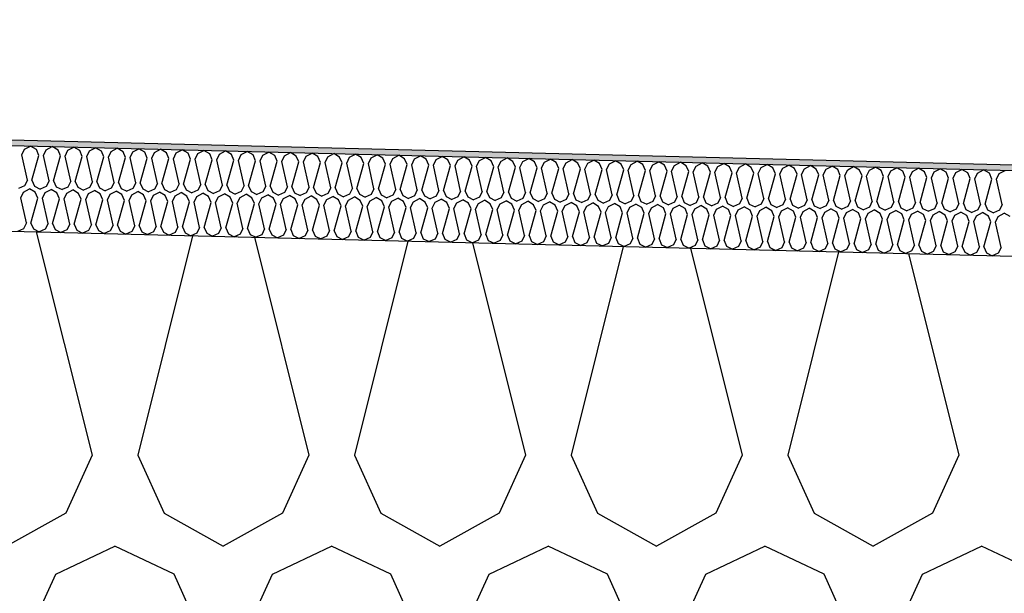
# Model space of a CAD drawing. Header units: millimetres. Extents: x -74465 to -41950, y 1470 to 14690.
# Tile 91 of 132: x -59219 to -58874, y 10484 to 10685. Entities that reach past the tile are written whole.
import ezdxf

# ---------------------------------------------------------------- set-up
doc = ezdxf.new("R2010")
doc.units = ezdxf.units.MM
doc.header["$LTSCALE"] = 0.5
doc.header["$MEASUREMENT"] = 0
doc.linetypes.add('PLINE', pattern=[0])
for name, color, linetype in [('26-- Yttertak (Skravur)(Nye konstruksjoner)', 7, 'Continuous'), ('26-- Yttertak(Nye konstruksjoner)', 7, 'Continuous'), ('262- Taktekking (Skravur)(Nye konstruksjoner)', 7, 'Continuous'), ('262- Taktekking(Nye konstruksjoner)', 7, 'Continuous')]:
    doc.layers.add(name, color=color, linetype=linetype)

# ---------------------------------------------------------------- blocks, each defined once
blk = doc.blocks.new('*X3')
at = {"layer": '26-- Yttertak (Skravur)(Nye konstruksjoner)', "linetype": 'PLINE'}
for p, q in [((-59213.14, 10610.16), (-59193.57, 10531.88)), ((-59158.4, 10608.79), (-59177.63, 10531.88)), ((-59136.78, 10608.25), (-59117.69, 10531.88)), ((-59083, 10606.9), (-59101.75, 10531.88)), ((-59060.43, 10606.34), (-59041.81, 10531.88)), ((-59007.59, 10605.02), (-59025.87, 10531.88)), ((-58984.07, 10604.43), (-58965.94, 10531.88)), ((-58932.18, 10603.13), (-58949.99, 10531.88)), ((-58907.72, 10602.52), (-58890.06, 10531.88)), ((-59193.57, 10531.88), (-59202.82, 10511.56)), ((-59177.63, 10531.88), (-59168.38, 10511.56)), ((-59117.69, 10531.88), (-59126.94, 10511.56)), ((-59101.75, 10531.88), (-59092.5, 10511.56)), ((-59041.81, 10531.88), (-59051.06, 10511.56)), ((-59025.87, 10531.88), (-59016.63, 10511.56)), ((-58965.94, 10531.88), (-58975.18, 10511.56)), ((-58949.99, 10531.88), (-58940.75, 10511.56)), ((-58890.06, 10531.88), (-58899.3, 10511.56)), ((-59202.82, 10511.56), (-59223.54, 10500)), ((-59168.38, 10511.56), (-59147.66, 10500)), ((-59126.94, 10511.56), (-59147.66, 10500)), ((-59092.5, 10511.56), (-59071.78, 10500)), ((-59051.06, 10511.56), (-59071.78, 10500)), ((-59016.63, 10511.56), (-58995.9, 10500)), ((-58975.18, 10511.56), (-58995.9, 10500)), ((-58940.75, 10511.56), (-58920.03, 10500)), ((-58899.3, 10511.56), (-58920.03, 10500)), ((-59206.32, 10490.19), (-59185.6, 10500)), ((-59164.88, 10490.19), (-59185.6, 10500)), ((-59130.44, 10490.19), (-59109.72, 10500)), ((-59089, 10490.19), (-59109.72, 10500)), ((-59054.57, 10490.19), (-59033.84, 10500)), ((-59013.12, 10490.19), (-59033.84, 10500)), ((-58978.69, 10490.19), (-58957.96, 10500)), ((-58937.24, 10490.19), (-58957.96, 10500)), ((-58902.81, 10490.19), (-58882.09, 10500)), ((-58861.36, 10490.19), (-58882.09, 10500)), ((-59215.57, 10469.87), (-59206.32, 10490.19)), ((-59155.63, 10469.87), (-59164.88, 10490.19)), ((-59139.69, 10469.87), (-59130.44, 10490.19)), ((-59079.75, 10469.87), (-59089, 10490.19)), ((-59063.81, 10469.87), (-59054.57, 10490.19)), ((-59003.88, 10469.87), (-59013.12, 10490.19)), ((-58987.93, 10469.87), (-58978.69, 10490.19)), ((-58928, 10469.87), (-58937.24, 10490.19)), ((-58912.05, 10469.87), (-58902.81, 10490.19))]:
    blk.add_line(p, q, dxfattribs=at)
blk = doc.blocks.new('*X6')
at = {"layer": '262- Taktekking (Skravur)(Nye konstruksjoner)', "linetype": 'PLINE'}
for p, q in [((-59218.22, 10637.1), (-59217.25, 10639.11)), ((-59217.25, 10639.11), (-59215.15, 10640.22)), ((-59213.11, 10639.01), (-59215.15, 10640.22)), ((-59212.23, 10636.96), (-59213.11, 10639.01)), ((-59210.64, 10636.92), (-59209.66, 10638.92)), ((-59209.66, 10638.92), (-59207.56, 10640.03)), ((-59205.52, 10638.82), (-59207.56, 10640.03)), ((-59204.65, 10636.77), (-59205.52, 10638.82)), ((-59203.05, 10636.73), (-59202.08, 10638.73)), ((-59202.08, 10638.73), (-59199.98, 10639.84)), ((-59197.93, 10638.63), (-59199.98, 10639.84)), ((-59197.06, 10636.58), (-59197.93, 10638.63)), ((-59195.47, 10636.54), (-59194.49, 10638.54)), ((-59194.49, 10638.54), (-59192.39, 10639.65)), ((-59190.35, 10638.44), (-59192.39, 10639.65)), ((-59189.48, 10636.39), (-59190.35, 10638.44)), ((-59187.88, 10636.35), (-59186.91, 10638.35)), ((-59186.91, 10638.35), (-59184.81, 10639.46)), ((-59182.76, 10638.25), (-59184.81, 10639.46)), ((-59181.89, 10636.2), (-59182.76, 10638.25)), ((-59180.3, 10636.16), (-59179.32, 10638.16)), ((-59179.32, 10638.16), (-59177.22, 10639.27)), ((-59175.18, 10638.06), (-59177.22, 10639.27)), ((-59174.3, 10636.01), (-59175.18, 10638.06)), ((-59172.71, 10635.97), (-59171.74, 10637.98)), ((-59171.74, 10637.98), (-59169.64, 10639.08)), ((-59167.59, 10637.87), (-59169.64, 10639.08)), ((-59166.72, 10635.82), (-59167.59, 10637.87)), ((-59165.13, 10635.78), (-59164.15, 10637.79)), ((-59164.15, 10637.79), (-59162.05, 10638.89)), ((-59160.01, 10637.68), (-59162.05, 10638.89)), ((-59159.13, 10635.63), (-59160.01, 10637.68)), ((-59157.54, 10635.59), (-59156.56, 10637.6)), ((-59156.56, 10637.6), (-59154.46, 10638.7)), ((-59152.42, 10637.49), (-59154.46, 10638.7)), ((-59151.55, 10635.44), (-59152.42, 10637.49)), ((-59148.98, 10637.41), (-59146.88, 10638.51)), ((-59144.84, 10637.3), (-59146.88, 10638.51)), ((-59141.39, 10637.22), (-59139.29, 10638.32)), ((-59137.25, 10637.11), (-59139.29, 10638.32)), ((-59133.81, 10637.03), (-59131.71, 10638.13)), ((-59129.66, 10636.92), (-59131.71, 10638.13)), ((-59126.22, 10636.84), (-59124.12, 10637.94)), ((-59122.08, 10636.73), (-59124.12, 10637.94)), ((-59118.64, 10636.65), (-59116.54, 10637.75)), ((-59114.49, 10636.54), (-59116.54, 10637.75)), ((-59111.05, 10636.46), (-59108.95, 10637.56)), ((-59106.91, 10636.35), (-59108.95, 10637.56)), ((-59216.24, 10628.25), (-59218.22, 10637.1)), ((-59214.65, 10628.21), (-59212.23, 10636.96)), ((-59208.66, 10628.06), (-59210.64, 10636.92)), ((-59207.07, 10628.02), (-59204.65, 10636.77)), ((-59201.07, 10627.87), (-59203.05, 10636.73)), ((-59199.48, 10627.83), (-59197.06, 10636.58)), ((-59193.49, 10627.68), (-59195.47, 10636.54)), ((-59191.89, 10627.64), (-59189.48, 10636.39)), ((-59185.9, 10627.5), (-59187.88, 10636.35)), ((-59184.31, 10627.46), (-59181.89, 10636.2)), ((-59178.32, 10627.31), (-59180.3, 10636.16)), ((-59176.72, 10627.27), (-59174.3, 10636.01)), ((-59170.73, 10627.12), (-59172.71, 10635.97)), ((-59169.14, 10627.08), (-59166.72, 10635.82)), ((-59163.15, 10626.93), (-59165.13, 10635.78)), ((-59161.55, 10626.89), (-59159.13, 10635.63)), ((-59155.56, 10626.74), (-59157.54, 10635.59)), ((-59153.97, 10626.7), (-59151.55, 10635.44)), ((-59149.95, 10635.4), (-59148.98, 10637.41)), ((-59147.97, 10626.55), (-59149.95, 10635.4)), ((-59146.38, 10626.51), (-59143.96, 10635.25)), ((-59143.96, 10635.25), (-59144.84, 10637.3)), ((-59142.37, 10635.21), (-59141.39, 10637.22)), ((-59140.39, 10626.36), (-59142.37, 10635.21)), ((-59138.8, 10626.32), (-59136.38, 10635.06)), ((-59136.38, 10635.06), (-59137.25, 10637.11)), ((-59134.78, 10635.02), (-59133.81, 10637.03)), ((-59132.8, 10626.17), (-59134.78, 10635.02)), ((-59131.21, 10626.13), (-59128.79, 10634.87)), ((-59128.79, 10634.87), (-59129.66, 10636.92)), ((-59127.2, 10634.83), (-59126.22, 10636.84)), ((-59125.22, 10625.98), (-59127.2, 10634.83)), ((-59123.62, 10625.94), (-59121.21, 10634.68)), ((-59121.21, 10634.68), (-59122.08, 10636.73)), ((-59119.61, 10634.64), (-59118.64, 10636.65)), ((-59117.63, 10625.79), (-59119.61, 10634.64)), ((-59116.04, 10625.75), (-59113.62, 10634.49)), ((-59113.62, 10634.49), (-59114.49, 10636.54)), ((-59112.03, 10634.45), (-59111.05, 10636.46)), ((-59110.05, 10625.6), (-59112.03, 10634.45)), ((-59108.45, 10625.56), (-59106.03, 10634.3)), ((-59106.03, 10634.3), (-59106.91, 10636.35)), ((-59104.44, 10634.26), (-59103.47, 10636.27)), ((-59102.46, 10625.41), (-59104.44, 10634.26)), ((-59103.47, 10636.27), (-59101.37, 10637.37)), ((-59099.32, 10636.17), (-59101.37, 10637.37)), ((-59100.87, 10625.37), (-59098.45, 10634.11)), ((-59098.45, 10634.11), (-59099.32, 10636.17)), ((-59096.86, 10634.07), (-59095.88, 10636.08)), ((-59094.88, 10625.22), (-59096.86, 10634.07)), ((-59095.88, 10636.08), (-59093.78, 10637.18)), ((-59091.74, 10635.98), (-59093.78, 10637.18)), ((-59090.86, 10633.92), (-59091.74, 10635.98)), ((-59089.27, 10633.88), (-59088.29, 10635.89)), ((-59088.29, 10635.89), (-59086.19, 10636.99)), ((-59084.15, 10635.79), (-59086.19, 10636.99)), ((-59083.28, 10633.73), (-59084.15, 10635.79)), ((-59081.68, 10633.69), (-59080.71, 10635.7)), ((-59080.71, 10635.7), (-59078.61, 10636.8)), ((-59076.57, 10635.6), (-59078.61, 10636.8)), ((-59075.69, 10633.54), (-59076.57, 10635.6)), ((-59074.1, 10633.5), (-59073.12, 10635.51)), ((-59073.12, 10635.51), (-59071.02, 10636.61)), ((-59068.98, 10635.41), (-59071.02, 10636.61)), ((-59068.11, 10633.35), (-59068.98, 10635.41)), ((-59066.51, 10633.31), (-59065.54, 10635.32)), ((-59065.54, 10635.32), (-59063.44, 10636.42)), ((-59061.4, 10635.22), (-59063.44, 10636.42)), ((-59060.52, 10633.16), (-59061.4, 10635.22)), ((-59058.93, 10633.12), (-59057.95, 10635.13)), ((-59057.95, 10635.13), (-59055.85, 10636.24)), ((-59053.81, 10635.03), (-59055.85, 10636.24)), ((-59052.94, 10632.97), (-59053.81, 10635.03)), ((-59051.34, 10632.93), (-59050.37, 10634.94)), ((-59050.37, 10634.94), (-59048.27, 10636.05)), ((-59046.22, 10634.84), (-59048.27, 10636.05)), ((-59045.35, 10632.78), (-59046.22, 10634.84)), ((-59043.76, 10632.74), (-59042.78, 10634.75)), ((-59042.78, 10634.75), (-59040.68, 10635.86)), ((-59038.64, 10634.65), (-59040.68, 10635.86)), ((-59037.76, 10632.59), (-59038.64, 10634.65)), ((-59036.17, 10632.55), (-59035.2, 10634.56)), ((-59035.2, 10634.56), (-59033.1, 10635.67)), ((-59031.05, 10634.46), (-59033.1, 10635.67)), ((-59030.18, 10632.4), (-59031.05, 10634.46)), ((-59028.59, 10632.36), (-59027.61, 10634.37)), ((-59027.61, 10634.37), (-59025.51, 10635.48)), ((-59023.47, 10634.27), (-59025.51, 10635.48)), ((-59022.59, 10632.21), (-59023.47, 10634.27)), ((-59021, 10632.17), (-59020.03, 10634.18)), ((-59020.03, 10634.18), (-59017.92, 10635.29)), ((-59015.88, 10634.08), (-59017.92, 10635.29)), ((-59015.01, 10632.02), (-59015.88, 10634.08)), ((-59012.44, 10633.99), (-59010.34, 10635.1)), ((-59008.3, 10633.89), (-59010.34, 10635.1)), ((-59004.85, 10633.8), (-59002.75, 10634.91)), ((-59000.71, 10633.7), (-59002.75, 10634.91)), ((-58997.27, 10633.61), (-58995.17, 10634.72)), ((-58993.13, 10633.51), (-58995.17, 10634.72)), ((-58989.68, 10633.42), (-58987.58, 10634.53)), ((-58985.54, 10633.32), (-58987.58, 10634.53)), ((-58982.1, 10633.23), (-58980, 10634.34)), ((-58977.95, 10633.13), (-58980, 10634.34)), ((-58974.51, 10633.05), (-58972.41, 10634.15)), ((-58970.37, 10632.94), (-58972.41, 10634.15)), ((-59093.28, 10625.18), (-59090.86, 10633.92)), ((-59087.29, 10625.03), (-59089.27, 10633.88)), ((-59085.7, 10624.99), (-59083.28, 10633.73)), ((-59079.71, 10624.84), (-59081.68, 10633.69)), ((-59078.11, 10624.8), (-59075.69, 10633.54)), ((-59072.12, 10624.65), (-59074.1, 10633.5)), ((-59070.53, 10624.61), (-59068.11, 10633.35)), ((-59064.53, 10624.46), (-59066.51, 10633.31)), ((-59062.94, 10624.42), (-59060.52, 10633.16)), ((-59056.95, 10624.27), (-59058.93, 10633.12)), ((-59055.35, 10624.23), (-59052.94, 10632.97)), ((-59049.36, 10624.08), (-59051.34, 10632.93)), ((-59047.77, 10624.04), (-59045.35, 10632.78)), ((-59041.78, 10623.89), (-59043.76, 10632.74)), ((-59040.18, 10623.85), (-59037.76, 10632.59)), ((-59034.19, 10623.7), (-59036.17, 10632.55)), ((-59032.6, 10623.66), (-59030.18, 10632.4)), ((-59026.61, 10623.51), (-59028.59, 10632.36)), ((-59025.01, 10623.47), (-59022.59, 10632.21)), ((-59019.02, 10623.32), (-59021, 10632.17)), ((-59017.43, 10623.28), (-59015.01, 10632.02)), ((-59013.41, 10631.98), (-59012.44, 10633.99)), ((-59011.44, 10623.13), (-59013.41, 10631.98)), ((-59009.84, 10623.09), (-59007.42, 10631.84)), ((-59007.42, 10631.84), (-59008.3, 10633.89)), ((-59005.83, 10631.8), (-59004.85, 10633.8)), ((-59003.85, 10622.94), (-59005.83, 10631.8)), ((-59002.26, 10622.9), (-58999.84, 10631.65)), ((-58999.84, 10631.65), (-59000.71, 10633.7)), ((-58998.24, 10631.61), (-58997.27, 10633.61)), ((-58996.26, 10622.75), (-58998.24, 10631.61)), ((-58994.67, 10622.71), (-58992.25, 10631.46)), ((-58992.25, 10631.46), (-58993.13, 10633.51)), ((-58990.66, 10631.42), (-58989.68, 10633.42)), ((-58988.68, 10622.56), (-58990.66, 10631.42)), ((-58987.09, 10622.53), (-58984.67, 10631.27)), ((-58984.67, 10631.27), (-58985.54, 10633.32)), ((-58983.07, 10631.23), (-58982.1, 10633.23)), ((-58981.09, 10622.38), (-58983.07, 10631.23)), ((-58979.5, 10622.34), (-58977.08, 10631.08)), ((-58977.08, 10631.08), (-58977.95, 10633.13)), ((-58975.49, 10631.04), (-58974.51, 10633.05)), ((-58973.51, 10622.19), (-58975.49, 10631.04)), ((-58971.91, 10622.15), (-58969.5, 10630.89)), ((-58969.5, 10630.89), (-58970.37, 10632.94)), ((-58967.9, 10630.85), (-58966.93, 10632.86)), ((-58965.92, 10622), (-58967.9, 10630.85)), ((-58966.93, 10632.86), (-58964.83, 10633.96)), ((-58962.78, 10632.75), (-58964.83, 10633.96)), ((-58964.33, 10621.96), (-58961.91, 10630.7)), ((-58961.91, 10630.7), (-58962.78, 10632.75)), ((-58960.32, 10630.66), (-58959.34, 10632.67)), ((-58958.34, 10621.81), (-58960.32, 10630.66)), ((-58959.34, 10632.67), (-58957.24, 10633.77)), ((-58955.2, 10632.56), (-58957.24, 10633.77)), ((-58954.32, 10630.51), (-58955.2, 10632.56)), ((-58952.73, 10630.47), (-58951.76, 10632.48)), ((-58951.76, 10632.48), (-58949.65, 10633.58)), ((-58947.61, 10632.37), (-58949.65, 10633.58)), ((-58946.74, 10630.32), (-58947.61, 10632.37)), ((-58945.14, 10630.28), (-58944.17, 10632.29)), ((-58944.17, 10632.29), (-58942.07, 10633.39)), ((-58940.03, 10632.18), (-58942.07, 10633.39)), ((-58939.15, 10630.13), (-58940.03, 10632.18)), ((-58937.56, 10630.09), (-58936.58, 10632.1)), ((-58936.58, 10632.1), (-58934.48, 10633.2)), ((-58932.44, 10631.99), (-58934.48, 10633.2)), ((-58931.57, 10629.94), (-58932.44, 10631.99)), ((-58929.97, 10629.9), (-58929, 10631.91)), ((-58929, 10631.91), (-58926.9, 10633.01)), ((-58924.86, 10631.8), (-58926.9, 10633.01)), ((-58923.98, 10629.75), (-58924.86, 10631.8)), ((-58922.39, 10629.71), (-58921.41, 10631.72)), ((-58921.41, 10631.72), (-58919.31, 10632.82)), ((-58917.27, 10631.61), (-58919.31, 10632.82)), ((-58916.4, 10629.56), (-58917.27, 10631.61)), ((-58914.8, 10629.52), (-58913.83, 10631.53)), ((-58913.83, 10631.53), (-58911.73, 10632.63)), ((-58909.68, 10631.42), (-58911.73, 10632.63)), ((-58908.81, 10629.37), (-58909.68, 10631.42)), ((-58907.22, 10629.33), (-58906.24, 10631.34)), ((-58906.24, 10631.34), (-58904.14, 10632.44)), ((-58902.1, 10631.23), (-58904.14, 10632.44)), ((-58901.23, 10629.18), (-58902.1, 10631.23)), ((-58899.63, 10629.14), (-58898.66, 10631.15)), ((-58898.66, 10631.15), (-58896.56, 10632.25)), ((-58894.51, 10631.05), (-58896.56, 10632.25)), ((-58893.64, 10628.99), (-58894.51, 10631.05)), ((-58892.05, 10628.95), (-58891.07, 10630.96)), ((-58891.07, 10630.96), (-58888.97, 10632.06)), ((-58886.93, 10630.86), (-58888.97, 10632.06)), ((-58886.05, 10628.8), (-58886.93, 10630.86)), ((-58884.46, 10628.76), (-58883.49, 10630.77)), ((-58883.49, 10630.77), (-58881.39, 10631.87)), ((-58879.34, 10630.67), (-58881.39, 10631.87)), ((-58878.47, 10628.61), (-58879.34, 10630.67)), ((-58876.88, 10628.57), (-58875.9, 10630.58)), ((-58875.9, 10630.58), (-58873.8, 10631.68)), ((-59216.24, 10628.25), (-59217.22, 10626.25)), ((-59214.65, 10628.21), (-59213.78, 10626.16)), ((-59208.66, 10628.06), (-59209.63, 10626.06)), ((-59207.07, 10628.02), (-59206.19, 10625.97)), ((-59201.07, 10627.87), (-59202.05, 10625.87)), ((-59199.48, 10627.83), (-59198.61, 10625.78)), ((-59193.49, 10627.68), (-59194.46, 10625.68)), ((-59191.89, 10627.64), (-59191.02, 10625.59)), ((-59185.9, 10627.5), (-59186.88, 10625.49)), ((-59184.31, 10627.46), (-59183.44, 10625.4)), ((-59178.32, 10627.31), (-59179.29, 10625.3)), ((-59176.72, 10627.27), (-59175.85, 10625.21)), ((-58956.74, 10621.77), (-58954.32, 10630.51)), ((-58950.75, 10621.62), (-58952.73, 10630.47)), ((-58949.16, 10621.58), (-58946.74, 10630.32)), ((-58943.17, 10621.43), (-58945.14, 10630.28)), ((-58941.57, 10621.39), (-58939.15, 10630.13)), ((-58935.58, 10621.24), (-58937.56, 10630.09)), ((-58933.99, 10621.2), (-58931.57, 10629.94)), ((-58927.99, 10621.05), (-58929.97, 10629.9)), ((-58926.4, 10621.01), (-58923.98, 10629.75)), ((-58920.41, 10620.86), (-58922.39, 10629.71)), ((-58918.82, 10620.82), (-58916.4, 10629.56)), ((-58912.82, 10620.67), (-58914.8, 10629.52)), ((-58911.23, 10620.63), (-58908.81, 10629.37)), ((-58905.24, 10620.48), (-58907.22, 10629.33)), ((-58903.64, 10620.44), (-58901.23, 10629.18)), ((-58897.65, 10620.29), (-58899.63, 10629.14)), ((-58896.06, 10620.25), (-58893.64, 10628.99)), ((-58890.07, 10620.1), (-58892.05, 10628.95)), ((-58888.47, 10620.06), (-58886.05, 10628.8)), ((-58882.48, 10619.91), (-58884.46, 10628.76)), ((-58880.89, 10619.87), (-58878.47, 10628.61)), ((-58874.9, 10619.72), (-58876.88, 10628.57)), ((-59217.22, 10626.25), (-59219.32, 10625.32)), ((-59218.6, 10622.11), (-59217.62, 10624.12)), ((-59217.62, 10624.12), (-59215.52, 10625.22)), ((-59213.48, 10624.01), (-59215.52, 10625.22)), ((-59213.78, 10626.16), (-59211.73, 10625.13)), ((-59212.61, 10621.96), (-59213.48, 10624.01)), ((-59209.63, 10626.06), (-59211.73, 10625.13)), ((-59211.01, 10621.92), (-59210.04, 10623.93)), ((-59210.04, 10623.93), (-59207.94, 10625.03)), ((-59205.9, 10623.82), (-59207.94, 10625.03)), ((-59206.19, 10625.97), (-59204.14, 10624.94)), ((-59205.02, 10621.77), (-59205.9, 10623.82)), ((-59202.05, 10625.87), (-59204.14, 10624.94)), ((-59203.43, 10621.73), (-59202.45, 10623.74)), ((-59202.45, 10623.74), (-59200.35, 10624.84)), ((-59198.31, 10623.63), (-59200.35, 10624.84)), ((-59198.61, 10625.78), (-59196.56, 10624.75)), ((-59194.46, 10625.68), (-59196.56, 10624.75)), ((-59194.87, 10623.55), (-59192.77, 10624.65)), ((-59190.72, 10623.45), (-59192.77, 10624.65)), ((-59191.02, 10625.59), (-59188.97, 10624.56)), ((-59186.88, 10625.49), (-59188.97, 10624.56)), ((-59187.28, 10623.36), (-59185.18, 10624.46)), ((-59183.14, 10623.26), (-59185.18, 10624.46)), ((-59183.44, 10625.4), (-59181.39, 10624.37)), ((-59179.29, 10625.3), (-59181.39, 10624.37)), ((-59179.7, 10623.17), (-59177.6, 10624.27)), ((-59175.55, 10623.07), (-59177.6, 10624.27)), ((-59175.85, 10625.21), (-59173.8, 10624.18)), ((-59171.71, 10625.11), (-59173.8, 10624.18)), ((-59172.11, 10622.98), (-59170.01, 10624.08)), ((-59170.73, 10627.12), (-59171.71, 10625.11)), ((-59167.97, 10622.88), (-59170.01, 10624.08)), ((-59169.14, 10627.08), (-59168.26, 10625.02)), ((-59168.26, 10625.02), (-59166.22, 10623.99)), ((-59164.12, 10624.92), (-59166.22, 10623.99)), ((-59164.52, 10622.79), (-59162.42, 10623.89)), ((-59163.15, 10626.93), (-59164.12, 10624.92)), ((-59160.38, 10622.69), (-59162.42, 10623.89)), ((-59161.55, 10626.89), (-59160.68, 10624.83)), ((-59160.68, 10624.83), (-59158.63, 10623.8)), ((-59156.54, 10624.73), (-59158.63, 10623.8)), ((-59156.94, 10622.6), (-59154.84, 10623.71)), ((-59155.56, 10626.74), (-59156.54, 10624.73)), ((-59152.8, 10622.5), (-59154.84, 10623.71)), ((-59153.97, 10626.7), (-59153.09, 10624.64)), ((-59153.09, 10624.64), (-59151.05, 10623.61)), ((-59148.95, 10624.54), (-59151.05, 10623.61)), ((-59147.97, 10626.55), (-59148.95, 10624.54)), ((-59146.38, 10626.51), (-59145.51, 10624.45)), ((-59145.51, 10624.45), (-59143.46, 10623.42)), ((-59141.36, 10624.35), (-59143.46, 10623.42)), ((-59140.39, 10626.36), (-59141.36, 10624.35)), ((-59138.8, 10626.32), (-59137.92, 10624.26)), ((-59137.92, 10624.26), (-59135.88, 10623.23)), ((-59133.78, 10624.16), (-59135.88, 10623.23)), ((-59132.8, 10626.17), (-59133.78, 10624.16)), ((-59131.21, 10626.13), (-59130.34, 10624.07)), ((-59130.34, 10624.07), (-59128.29, 10623.04)), ((-59126.19, 10623.97), (-59128.29, 10623.04)), ((-59125.22, 10625.98), (-59126.19, 10623.97)), ((-59123.62, 10625.94), (-59122.75, 10623.88)), ((-59122.75, 10623.88), (-59120.7, 10622.85)), ((-59118.61, 10623.78), (-59120.7, 10622.85)), ((-59117.63, 10625.79), (-59118.61, 10623.78)), ((-59116.04, 10625.75), (-59115.17, 10623.69)), ((-59115.17, 10623.69), (-59113.12, 10622.66)), ((-59110.05, 10625.6), (-59111.02, 10623.59)), ((-59108.45, 10625.56), (-59107.58, 10623.5)), ((-59102.46, 10625.41), (-59103.44, 10623.4)), ((-59100.87, 10625.37), (-59099.99, 10623.31)), ((-59094.88, 10625.22), (-59095.85, 10623.21)), ((-59093.28, 10625.18), (-59092.41, 10623.13)), ((-59087.29, 10625.03), (-59088.27, 10623.02)), ((-59085.7, 10624.99), (-59084.82, 10622.94)), ((-59079.71, 10624.84), (-59080.68, 10622.83)), ((-59078.11, 10624.8), (-59077.24, 10622.75)), ((-59072.12, 10624.65), (-59073.09, 10622.64)), ((-59070.53, 10624.61), (-59069.65, 10622.56)), ((-59064.53, 10624.46), (-59065.51, 10622.45)), ((-59062.94, 10624.42), (-59062.07, 10622.37)), ((-59056.95, 10624.27), (-59057.92, 10622.26)), ((-59055.35, 10624.23), (-59054.48, 10622.18)), ((-59049.36, 10624.08), (-59050.34, 10622.07)), ((-59047.77, 10624.04), (-59046.9, 10621.99)), ((-59041.78, 10623.89), (-59042.75, 10621.88)), ((-59040.18, 10623.85), (-59039.31, 10621.8)), ((-59034.19, 10623.7), (-59035.17, 10621.69)), ((-59216.62, 10613.26), (-59218.6, 10622.11)), ((-59215.03, 10613.22), (-59212.61, 10621.96)), ((-59209.03, 10613.07), (-59211.01, 10621.92)), ((-59207.44, 10613.03), (-59205.02, 10621.77)), ((-59201.45, 10612.88), (-59203.43, 10621.73)), ((-59199.85, 10612.84), (-59197.44, 10621.58)), ((-59197.44, 10621.58), (-59198.31, 10623.63)), ((-59195.84, 10621.54), (-59194.87, 10623.55)), ((-59193.86, 10612.69), (-59195.84, 10621.54)), ((-59192.27, 10612.65), (-59189.85, 10621.39)), ((-59189.85, 10621.39), (-59190.72, 10623.45)), ((-59188.26, 10621.35), (-59187.28, 10623.36)), ((-59186.28, 10612.5), (-59188.26, 10621.35)), ((-59184.68, 10612.46), (-59182.26, 10621.2)), ((-59182.26, 10621.2), (-59183.14, 10623.26)), ((-59180.67, 10621.16), (-59179.7, 10623.17)), ((-59178.69, 10612.31), (-59180.67, 10621.16)), ((-59177.1, 10612.27), (-59174.68, 10621.01)), ((-59174.68, 10621.01), (-59175.55, 10623.07)), ((-59173.09, 10620.97), (-59172.11, 10622.98)), ((-59171.11, 10612.12), (-59173.09, 10620.97)), ((-59169.51, 10612.08), (-59167.09, 10620.82)), ((-59167.09, 10620.82), (-59167.97, 10622.88)), ((-59165.5, 10620.78), (-59164.52, 10622.79)), ((-59163.52, 10611.93), (-59165.5, 10620.78)), ((-59161.93, 10611.89), (-59159.51, 10620.63)), ((-59159.51, 10620.63), (-59160.38, 10622.69)), ((-59157.91, 10620.59), (-59156.94, 10622.6)), ((-59155.94, 10611.74), (-59157.91, 10620.59)), ((-59154.34, 10611.7), (-59151.92, 10620.44)), ((-59151.92, 10620.44), (-59152.8, 10622.5)), ((-59150.33, 10620.4), (-59149.35, 10622.41)), ((-59148.35, 10611.55), (-59150.33, 10620.4)), ((-59149.35, 10622.41), (-59147.25, 10623.52)), ((-59145.21, 10622.31), (-59147.25, 10623.52)), ((-59146.76, 10611.51), (-59144.34, 10620.25)), ((-59144.34, 10620.25), (-59145.21, 10622.31)), ((-59142.74, 10620.21), (-59141.77, 10622.22)), ((-59141.77, 10622.22), (-59139.67, 10623.33)), ((-59137.63, 10622.12), (-59139.67, 10623.33)), ((-59136.75, 10620.06), (-59137.63, 10622.12)), ((-59135.16, 10620.02), (-59134.18, 10622.03)), ((-59134.18, 10622.03), (-59132.08, 10623.14)), ((-59130.04, 10621.93), (-59132.08, 10623.14)), ((-59129.17, 10619.87), (-59130.04, 10621.93)), ((-59127.57, 10619.83), (-59126.6, 10621.84)), ((-59126.6, 10621.84), (-59124.5, 10622.95)), ((-59122.45, 10621.74), (-59124.5, 10622.95)), ((-59121.58, 10619.68), (-59122.45, 10621.74)), ((-59119.99, 10619.64), (-59119.01, 10621.65)), ((-59119.01, 10621.65), (-59116.91, 10622.76)), ((-59114.87, 10621.55), (-59116.91, 10622.76)), ((-59114, 10619.49), (-59114.87, 10621.55)), ((-59111.02, 10623.59), (-59113.12, 10622.66)), ((-59112.4, 10619.45), (-59111.43, 10621.46)), ((-59111.43, 10621.46), (-59109.33, 10622.57)), ((-59107.28, 10621.36), (-59109.33, 10622.57)), ((-59107.58, 10623.5), (-59105.53, 10622.47)), ((-59106.41, 10619.31), (-59107.28, 10621.36)), ((-59103.44, 10623.4), (-59105.53, 10622.47)), ((-59104.82, 10619.27), (-59103.84, 10621.27)), ((-59103.84, 10621.27), (-59101.74, 10622.38)), ((-59099.7, 10621.17), (-59101.74, 10622.38)), ((-59099.99, 10623.31), (-59097.95, 10622.28)), ((-59098.82, 10619.12), (-59099.7, 10621.17)), ((-59095.85, 10623.21), (-59097.95, 10622.28)), ((-59097.23, 10619.08), (-59096.26, 10621.08)), ((-59096.26, 10621.08), (-59094.15, 10622.19)), ((-59092.11, 10620.98), (-59094.15, 10622.19)), ((-59092.41, 10623.13), (-59090.36, 10622.09)), ((-59091.24, 10618.93), (-59092.11, 10620.98)), ((-59088.27, 10623.02), (-59090.36, 10622.09)), ((-59089.64, 10618.89), (-59088.67, 10620.89)), ((-59088.67, 10620.89), (-59086.57, 10622)), ((-59084.53, 10620.79), (-59086.57, 10622)), ((-59084.82, 10622.94), (-59082.78, 10621.9)), ((-59083.65, 10618.74), (-59084.53, 10620.79)), ((-59080.68, 10622.83), (-59082.78, 10621.9)), ((-59082.06, 10618.7), (-59081.08, 10620.7)), ((-59081.08, 10620.7), (-59078.98, 10621.81)), ((-59076.94, 10620.6), (-59078.98, 10621.81)), ((-59077.24, 10622.75), (-59075.19, 10621.71)), ((-59076.07, 10618.55), (-59076.94, 10620.6)), ((-59073.09, 10622.64), (-59075.19, 10621.71)), ((-59074.47, 10618.51), (-59073.5, 10620.51)), ((-59073.5, 10620.51), (-59071.4, 10621.62)), ((-59069.36, 10620.41), (-59071.4, 10621.62)), ((-59069.65, 10622.56), (-59067.61, 10621.52)), ((-59068.48, 10618.36), (-59069.36, 10620.41)), ((-59065.51, 10622.45), (-59067.61, 10621.52)), ((-59066.89, 10618.32), (-59065.91, 10620.33)), ((-59065.91, 10620.33), (-59063.81, 10621.43)), ((-59061.77, 10620.22), (-59063.81, 10621.43)), ((-59062.07, 10622.37), (-59060.02, 10621.33)), ((-59057.92, 10622.26), (-59060.02, 10621.33)), ((-59058.33, 10620.14), (-59056.23, 10621.24)), ((-59054.18, 10620.03), (-59056.23, 10621.24)), ((-59054.48, 10622.18), (-59052.43, 10621.15)), ((-59050.34, 10622.07), (-59052.43, 10621.15)), ((-59050.74, 10619.95), (-59048.64, 10621.05)), ((-59046.6, 10619.84), (-59048.64, 10621.05)), ((-59046.9, 10621.99), (-59044.85, 10620.96)), ((-59042.75, 10621.88), (-59044.85, 10620.96)), ((-59043.16, 10619.76), (-59041.06, 10620.86)), ((-59039.01, 10619.65), (-59041.06, 10620.86)), ((-59039.31, 10621.8), (-59037.26, 10620.77)), ((-59035.17, 10621.69), (-59037.26, 10620.77)), ((-59035.57, 10619.57), (-59033.47, 10620.67)), ((-59031.43, 10619.46), (-59033.47, 10620.67)), ((-59032.6, 10623.66), (-59031.72, 10621.61)), ((-59031.72, 10621.61), (-59029.68, 10620.58)), ((-59027.58, 10621.5), (-59029.68, 10620.58)), ((-59027.99, 10619.38), (-59025.88, 10620.48)), ((-59026.61, 10623.51), (-59027.58, 10621.5)), ((-59023.84, 10619.27), (-59025.88, 10620.48)), ((-59025.01, 10623.47), (-59024.14, 10621.42)), ((-59024.14, 10621.42), (-59022.09, 10620.39)), ((-59020, 10621.32), (-59022.09, 10620.39)), ((-59020.4, 10619.19), (-59018.3, 10620.29)), ((-59019.02, 10623.32), (-59020, 10621.32)), ((-59016.26, 10619.08), (-59018.3, 10620.29)), ((-59017.43, 10623.28), (-59016.55, 10621.23)), ((-59016.55, 10621.23), (-59014.51, 10620.2)), ((-59012.41, 10621.13), (-59014.51, 10620.2)), ((-59011.44, 10623.13), (-59012.41, 10621.13)), ((-59009.84, 10623.09), (-59008.97, 10621.04)), ((-59008.97, 10621.04), (-59006.92, 10620.01)), ((-59004.83, 10620.94), (-59006.92, 10620.01)), ((-59003.85, 10622.94), (-59004.83, 10620.94)), ((-59002.26, 10622.9), (-59001.38, 10620.85)), ((-59001.38, 10620.85), (-58999.34, 10619.82)), ((-58997.24, 10620.75), (-58999.34, 10619.82)), ((-58996.26, 10622.75), (-58997.24, 10620.75)), ((-58994.67, 10622.71), (-58993.8, 10620.66)), ((-58993.8, 10620.66), (-58991.75, 10619.63)), ((-58989.65, 10620.56), (-58991.75, 10619.63)), ((-58988.68, 10622.56), (-58989.65, 10620.56)), ((-58987.09, 10622.53), (-58986.21, 10620.47)), ((-58986.21, 10620.47), (-58984.16, 10619.44)), ((-58982.07, 10620.37), (-58984.16, 10619.44)), ((-58981.09, 10622.38), (-58982.07, 10620.37)), ((-58979.5, 10622.34), (-58978.63, 10620.28)), ((-58978.63, 10620.28), (-58976.58, 10619.25)), ((-58973.51, 10622.19), (-58974.48, 10620.18)), ((-58971.91, 10622.15), (-58971.04, 10620.09)), ((-58965.92, 10622), (-58966.9, 10619.99)), ((-58964.33, 10621.96), (-58963.46, 10619.9)), ((-58958.34, 10621.81), (-58959.31, 10619.8)), ((-58956.74, 10621.77), (-58955.87, 10619.71)), ((-58950.75, 10621.62), (-58951.73, 10619.61)), ((-58949.16, 10621.58), (-58948.28, 10619.52)), ((-58943.17, 10621.43), (-58944.14, 10619.42)), ((-58941.57, 10621.39), (-58940.7, 10619.33)), ((-58935.58, 10621.24), (-58936.56, 10619.23)), ((-58933.99, 10621.2), (-58933.11, 10619.14)), ((-58927.99, 10621.05), (-58928.97, 10619.04)), ((-58926.4, 10621.01), (-58925.53, 10618.95)), ((-58920.41, 10620.86), (-58921.38, 10618.85)), ((-58918.82, 10620.82), (-58917.94, 10618.76)), ((-58912.82, 10620.67), (-58913.8, 10618.66)), ((-58911.23, 10620.63), (-58910.36, 10618.57)), ((-58905.24, 10620.48), (-58906.21, 10618.47)), ((-58903.64, 10620.44), (-58902.77, 10618.38)), ((-58897.65, 10620.29), (-58898.63, 10618.28)), ((-58896.06, 10620.25), (-58895.19, 10618.2)), ((-59140.76, 10611.36), (-59142.74, 10620.21)), ((-59139.17, 10611.32), (-59136.75, 10620.06)), ((-59133.18, 10611.17), (-59135.16, 10620.02)), ((-59131.59, 10611.13), (-59129.17, 10619.87)), ((-59125.59, 10610.98), (-59127.57, 10619.83)), ((-59124, 10610.94), (-59121.58, 10619.68)), ((-59118.01, 10610.79), (-59119.99, 10619.64)), ((-59116.41, 10610.75), (-59114, 10619.49)), ((-59110.42, 10610.6), (-59112.4, 10619.45)), ((-59108.83, 10610.56), (-59106.41, 10619.31)), ((-59102.84, 10610.41), (-59104.82, 10619.27)), ((-59101.24, 10610.37), (-59098.82, 10619.12)), ((-59095.25, 10610.22), (-59097.23, 10619.08)), ((-59093.66, 10610.18), (-59091.24, 10618.93)), ((-59087.67, 10610.03), (-59089.64, 10618.89)), ((-59086.07, 10609.99), (-59083.65, 10618.74)), ((-59080.08, 10609.85), (-59082.06, 10618.7)), ((-59078.49, 10609.81), (-59076.07, 10618.55)), ((-59072.49, 10609.66), (-59074.47, 10618.51)), ((-59070.9, 10609.62), (-59068.48, 10618.36)), ((-59064.91, 10609.47), (-59066.89, 10618.32)), ((-59063.32, 10609.43), (-59060.9, 10618.17)), ((-59060.9, 10618.17), (-59061.77, 10620.22)), ((-59059.3, 10618.13), (-59058.33, 10620.14)), ((-59057.32, 10609.28), (-59059.3, 10618.13)), ((-59055.73, 10609.24), (-59053.31, 10617.98)), ((-59053.31, 10617.98), (-59054.18, 10620.03)), ((-59051.72, 10617.94), (-59050.74, 10619.95)), ((-59049.74, 10609.09), (-59051.72, 10617.94)), ((-59048.14, 10609.05), (-59045.73, 10617.79)), ((-59045.73, 10617.79), (-59046.6, 10619.84)), ((-59044.13, 10617.75), (-59043.16, 10619.76)), ((-59042.15, 10608.9), (-59044.13, 10617.75)), ((-59040.56, 10608.86), (-59038.14, 10617.6)), ((-59038.14, 10617.6), (-59039.01, 10619.65)), ((-59036.55, 10617.56), (-59035.57, 10619.57)), ((-59034.57, 10608.71), (-59036.55, 10617.56)), ((-59032.97, 10608.67), (-59030.55, 10617.41)), ((-59030.55, 10617.41), (-59031.43, 10619.46)), ((-59028.96, 10617.37), (-59027.99, 10619.38)), ((-59026.98, 10608.52), (-59028.96, 10617.37)), ((-59025.39, 10608.48), (-59022.97, 10617.22)), ((-59022.97, 10617.22), (-59023.84, 10619.27)), ((-59021.38, 10617.18), (-59020.4, 10619.19)), ((-59019.4, 10608.33), (-59021.38, 10617.18)), ((-59017.8, 10608.29), (-59015.38, 10617.03)), ((-59015.38, 10617.03), (-59016.26, 10619.08)), ((-59013.79, 10616.99), (-59012.81, 10619)), ((-59011.81, 10608.14), (-59013.79, 10616.99)), ((-59012.81, 10619), (-59010.71, 10620.1)), ((-59008.67, 10618.89), (-59010.71, 10620.1)), ((-59010.22, 10608.1), (-59007.8, 10616.84)), ((-59007.8, 10616.84), (-59008.67, 10618.89)), ((-59006.2, 10616.8), (-59005.23, 10618.81)), ((-59004.22, 10607.95), (-59006.2, 10616.8)), ((-59005.23, 10618.81), (-59003.13, 10619.91)), ((-59001.09, 10618.7), (-59003.13, 10619.91)), ((-59000.21, 10616.65), (-59001.09, 10618.7)), ((-58998.62, 10616.61), (-58997.64, 10618.62)), ((-58997.64, 10618.62), (-58995.54, 10619.72)), ((-58993.5, 10618.52), (-58995.54, 10619.72)), ((-58992.63, 10616.46), (-58993.5, 10618.52)), ((-58991.03, 10616.42), (-58990.06, 10618.43)), ((-58990.06, 10618.43), (-58987.96, 10619.53)), ((-58985.91, 10618.33), (-58987.96, 10619.53)), ((-58985.04, 10616.27), (-58985.91, 10618.33)), ((-58983.45, 10616.23), (-58982.47, 10618.24)), ((-58982.47, 10618.24), (-58980.37, 10619.34)), ((-58978.33, 10618.14), (-58980.37, 10619.34)), ((-58977.46, 10616.08), (-58978.33, 10618.14)), ((-58974.48, 10620.18), (-58976.58, 10619.25)), ((-58975.86, 10616.04), (-58974.89, 10618.05)), ((-58974.89, 10618.05), (-58972.79, 10619.15)), ((-58970.74, 10617.95), (-58972.79, 10619.15)), ((-58971.04, 10620.09), (-58968.99, 10619.06)), ((-58969.87, 10615.89), (-58970.74, 10617.95)), ((-58966.9, 10619.99), (-58968.99, 10619.06)), ((-58968.28, 10615.85), (-58967.3, 10617.86)), ((-58967.3, 10617.86), (-58965.2, 10618.96)), ((-58963.16, 10617.76), (-58965.2, 10618.96)), ((-58963.46, 10619.9), (-58961.41, 10618.87)), ((-58962.28, 10615.7), (-58963.16, 10617.76)), ((-58959.31, 10619.8), (-58961.41, 10618.87)), ((-58960.69, 10615.66), (-58959.72, 10617.67)), ((-58959.72, 10617.67), (-58957.62, 10618.77)), ((-58955.57, 10617.57), (-58957.62, 10618.77)), ((-58955.87, 10619.71), (-58953.82, 10618.68)), ((-58954.7, 10615.51), (-58955.57, 10617.57)), ((-58951.73, 10619.61), (-58953.82, 10618.68)), ((-58953.11, 10615.47), (-58952.13, 10617.48)), ((-58952.13, 10617.48), (-58950.03, 10618.59)), ((-58947.99, 10617.38), (-58950.03, 10618.59)), ((-58948.28, 10619.52), (-58946.24, 10618.49)), ((-58947.11, 10615.32), (-58947.99, 10617.38)), ((-58944.14, 10619.42), (-58946.24, 10618.49)), ((-58945.52, 10615.28), (-58944.54, 10617.29)), ((-58944.54, 10617.29), (-58942.44, 10618.4)), ((-58940.4, 10617.19), (-58942.44, 10618.4)), ((-58940.7, 10619.33), (-58938.65, 10618.3)), ((-58939.53, 10615.13), (-58940.4, 10617.19)), ((-58936.56, 10619.23), (-58938.65, 10618.3)), ((-58937.93, 10615.09), (-58936.96, 10617.1)), ((-58936.96, 10617.1), (-58934.86, 10618.21)), ((-58932.82, 10617), (-58934.86, 10618.21)), ((-58933.11, 10619.14), (-58931.07, 10618.11)), ((-58931.94, 10614.94), (-58932.82, 10617)), ((-58928.97, 10619.04), (-58931.07, 10618.11)), ((-58930.35, 10614.9), (-58929.37, 10616.91)), ((-58929.37, 10616.91), (-58927.27, 10618.02)), ((-58925.23, 10616.81), (-58927.27, 10618.02)), ((-58925.53, 10618.95), (-58923.48, 10617.92)), ((-58924.36, 10614.75), (-58925.23, 10616.81)), ((-58921.38, 10618.85), (-58923.48, 10617.92)), ((-58921.79, 10616.72), (-58919.69, 10617.83)), ((-58917.64, 10616.62), (-58919.69, 10617.83)), ((-58917.94, 10618.76), (-58915.89, 10617.73)), ((-58913.8, 10618.66), (-58915.89, 10617.73)), ((-58914.2, 10616.53), (-58912.1, 10617.64)), ((-58910.06, 10616.43), (-58912.1, 10617.64)), ((-58910.36, 10618.57), (-58908.31, 10617.54)), ((-58906.21, 10618.47), (-58908.31, 10617.54)), ((-58906.62, 10616.34), (-58904.52, 10617.45)), ((-58902.47, 10616.24), (-58904.52, 10617.45)), ((-58902.77, 10618.38), (-58900.72, 10617.35)), ((-58898.63, 10618.28), (-58900.72, 10617.35)), ((-58899.03, 10616.15), (-58896.93, 10617.26)), ((-58894.89, 10616.05), (-58896.93, 10617.26)), ((-58895.19, 10618.2), (-58893.14, 10617.16)), ((-58891.04, 10618.09), (-58893.14, 10617.16)), ((-58891.45, 10615.96), (-58889.35, 10617.07)), ((-58890.07, 10620.1), (-58891.04, 10618.09)), ((-58887.3, 10615.86), (-58889.35, 10617.07)), ((-58888.47, 10620.06), (-58887.6, 10618.01)), ((-58887.6, 10618.01), (-58885.55, 10616.97)), ((-58883.46, 10617.9), (-58885.55, 10616.97)), ((-58883.86, 10615.77), (-58881.76, 10616.88)), ((-58882.48, 10619.91), (-58883.46, 10617.9)), ((-58879.72, 10615.67), (-58881.76, 10616.88)), ((-58880.89, 10619.87), (-58880.01, 10617.82)), ((-58880.01, 10617.82), (-58877.97, 10616.78)), ((-58875.87, 10617.71), (-58877.97, 10616.78)), ((-58874.9, 10619.72), (-58875.87, 10617.71)), ((-59002.63, 10607.91), (-59000.21, 10616.65)), ((-58996.64, 10607.76), (-58998.62, 10616.61)), ((-58995.05, 10607.72), (-58992.63, 10616.46)), ((-58989.05, 10607.57), (-58991.03, 10616.42)), ((-58987.46, 10607.53), (-58985.04, 10616.27)), ((-58981.47, 10607.38), (-58983.45, 10616.23)), ((-58979.87, 10607.34), (-58977.46, 10616.08)), ((-58973.88, 10607.19), (-58975.86, 10616.04)), ((-58972.29, 10607.15), (-58969.87, 10615.89)), ((-58966.3, 10607), (-58968.28, 10615.85)), ((-58964.7, 10606.96), (-58962.28, 10615.7)), ((-58958.71, 10606.81), (-58960.69, 10615.66)), ((-58957.12, 10606.77), (-58954.7, 10615.51)), ((-58951.13, 10606.62), (-58953.11, 10615.47)), ((-58949.53, 10606.58), (-58947.11, 10615.32)), ((-58943.54, 10606.43), (-58945.52, 10615.28)), ((-58941.95, 10606.39), (-58939.53, 10615.13)), ((-58935.96, 10606.24), (-58937.93, 10615.09)), ((-58934.36, 10606.2), (-58931.94, 10614.94)), ((-58928.37, 10606.05), (-58930.35, 10614.9)), ((-58926.78, 10606.01), (-58924.36, 10614.75)), ((-58922.76, 10614.71), (-58921.79, 10616.72)), ((-58920.78, 10605.86), (-58922.76, 10614.71)), ((-58919.19, 10605.82), (-58916.77, 10614.56)), ((-58916.77, 10614.56), (-58917.64, 10616.62)), ((-58915.18, 10614.52), (-58914.2, 10616.53)), ((-58913.2, 10605.67), (-58915.18, 10614.52)), ((-58911.6, 10605.63), (-58909.19, 10614.37)), ((-58909.19, 10614.37), (-58910.06, 10616.43)), ((-58907.59, 10614.33), (-58906.62, 10616.34)), ((-58905.61, 10605.48), (-58907.59, 10614.33)), ((-58904.02, 10605.44), (-58901.6, 10614.19)), ((-58901.6, 10614.19), (-58902.47, 10616.24)), ((-58900.01, 10614.15), (-58899.03, 10616.15)), ((-58898.03, 10605.29), (-58900.01, 10614.15)), ((-58896.43, 10605.25), (-58894.01, 10614)), ((-58894.01, 10614), (-58894.89, 10616.05)), ((-58892.42, 10613.96), (-58891.45, 10615.96)), ((-58890.44, 10605.1), (-58892.42, 10613.96)), ((-58888.85, 10605.06), (-58886.43, 10613.81)), ((-58886.43, 10613.81), (-58887.3, 10615.86)), ((-58884.84, 10613.77), (-58883.86, 10615.77)), ((-58882.86, 10604.91), (-58884.84, 10613.77)), ((-58881.26, 10604.87), (-58878.84, 10613.62)), ((-58878.84, 10613.62), (-58879.72, 10615.67)), ((-58877.25, 10613.58), (-58876.27, 10615.58)), ((-58875.27, 10604.73), (-58877.25, 10613.58)), ((-58876.27, 10615.58), (-58874.17, 10616.69)), ((-58872.13, 10615.48), (-58874.17, 10616.69)), ((-59217.59, 10611.25), (-59219.69, 10610.32)), ((-59216.62, 10613.26), (-59217.59, 10611.25)), ((-59215.03, 10613.22), (-59214.15, 10611.16)), ((-59214.15, 10611.16), (-59212.11, 10610.13)), ((-59210.01, 10611.06), (-59212.11, 10610.13)), ((-59209.03, 10613.07), (-59210.01, 10611.06)), ((-59207.44, 10613.03), (-59206.57, 10610.97)), ((-59206.57, 10610.97), (-59204.52, 10609.94)), ((-59202.42, 10610.87), (-59204.52, 10609.94)), ((-59201.45, 10612.88), (-59202.42, 10610.87)), ((-59199.85, 10612.84), (-59198.98, 10610.78)), ((-59198.98, 10610.78), (-59196.93, 10609.75)), ((-59194.84, 10610.68), (-59196.93, 10609.75)), ((-59193.86, 10612.69), (-59194.84, 10610.68)), ((-59192.27, 10612.65), (-59191.4, 10610.6)), ((-59191.4, 10610.6), (-59189.35, 10609.56)), ((-59187.25, 10610.49), (-59189.35, 10609.56)), ((-59186.28, 10612.5), (-59187.25, 10610.49)), ((-59184.68, 10612.46), (-59183.81, 10610.41)), ((-59183.81, 10610.41), (-59181.76, 10609.37)), ((-59179.67, 10610.3), (-59181.76, 10609.37)), ((-59178.69, 10612.31), (-59179.67, 10610.3)), ((-59177.1, 10612.27), (-59176.22, 10610.22)), ((-59176.22, 10610.22), (-59174.18, 10609.18)), ((-59172.08, 10610.11), (-59174.18, 10609.18)), ((-59171.11, 10612.12), (-59172.08, 10610.11)), ((-59169.51, 10612.08), (-59168.64, 10610.03)), ((-59168.64, 10610.03), (-59166.59, 10608.99)), ((-59164.5, 10609.92), (-59166.59, 10608.99)), ((-59163.52, 10611.93), (-59164.5, 10609.92)), ((-59161.93, 10611.89), (-59161.05, 10609.84)), ((-59155.94, 10611.74), (-59156.91, 10609.73)), ((-59154.34, 10611.7), (-59153.47, 10609.65)), ((-59148.35, 10611.55), (-59149.33, 10609.54)), ((-59146.76, 10611.51), (-59145.88, 10609.46)), ((-59140.76, 10611.36), (-59141.74, 10609.35)), ((-59139.17, 10611.32), (-59138.3, 10609.27)), ((-59133.18, 10611.17), (-59134.15, 10609.16)), ((-59131.59, 10611.13), (-59130.71, 10609.08)), ((-59125.59, 10610.98), (-59126.57, 10608.97)), ((-59124, 10610.94), (-59123.13, 10608.89)), ((-59118.01, 10610.79), (-59118.98, 10608.78)), ((-59116.41, 10610.75), (-59115.54, 10608.7)), ((-59110.42, 10610.6), (-59111.4, 10608.6)), ((-59108.83, 10610.56), (-59107.95, 10608.51)), ((-59102.84, 10610.41), (-59103.81, 10608.41)), ((-59101.24, 10610.37), (-59100.37, 10608.32)), ((-59095.25, 10610.22), (-59096.23, 10608.22)), ((-59093.66, 10610.18), (-59092.78, 10608.13)), ((-59087.67, 10610.03), (-59088.64, 10608.03)), ((-59086.07, 10609.99), (-59085.2, 10607.94)), ((-59161.05, 10609.84), (-59159.01, 10608.8)), ((-59156.91, 10609.73), (-59159.01, 10608.8)), ((-59153.47, 10609.65), (-59151.42, 10608.61)), ((-59149.33, 10609.54), (-59151.42, 10608.61)), ((-59145.88, 10609.46), (-59143.84, 10608.43)), ((-59141.74, 10609.35), (-59143.84, 10608.43)), ((-59138.3, 10609.27), (-59136.25, 10608.24)), ((-59134.15, 10609.16), (-59136.25, 10608.24)), ((-59130.71, 10609.08), (-59128.66, 10608.05)), ((-59126.57, 10608.97), (-59128.66, 10608.05)), ((-59123.13, 10608.89), (-59121.08, 10607.86)), ((-59118.98, 10608.78), (-59121.08, 10607.86)), ((-59115.54, 10608.7), (-59113.49, 10607.67)), ((-59111.4, 10608.6), (-59113.49, 10607.67)), ((-59107.95, 10608.51), (-59105.91, 10607.48)), ((-59103.81, 10608.41), (-59105.91, 10607.48)), ((-59100.37, 10608.32), (-59098.32, 10607.29)), ((-59096.23, 10608.22), (-59098.32, 10607.29)), ((-59092.78, 10608.13), (-59090.74, 10607.1)), ((-59088.64, 10608.03), (-59090.74, 10607.1)), ((-59085.2, 10607.94), (-59083.15, 10606.91)), ((-59081.06, 10607.84), (-59083.15, 10606.91)), ((-59080.08, 10609.85), (-59081.06, 10607.84)), ((-59078.49, 10609.81), (-59077.61, 10607.75)), ((-59077.61, 10607.75), (-59075.57, 10606.72)), ((-59073.47, 10607.65), (-59075.57, 10606.72)), ((-59072.49, 10609.66), (-59073.47, 10607.65)), ((-59070.9, 10609.62), (-59070.03, 10607.56)), ((-59070.03, 10607.56), (-59067.98, 10606.53)), ((-59065.88, 10607.46), (-59067.98, 10606.53)), ((-59064.91, 10609.47), (-59065.88, 10607.46)), ((-59063.32, 10609.43), (-59062.44, 10607.37)), ((-59062.44, 10607.37), (-59060.39, 10606.34)), ((-59058.3, 10607.27), (-59060.39, 10606.34)), ((-59057.32, 10609.28), (-59058.3, 10607.27)), ((-59055.73, 10609.24), (-59054.86, 10607.18)), ((-59054.86, 10607.18), (-59052.81, 10606.15)), ((-59050.71, 10607.08), (-59052.81, 10606.15)), ((-59049.74, 10609.09), (-59050.71, 10607.08)), ((-59048.14, 10609.05), (-59047.27, 10606.99)), ((-59047.27, 10606.99), (-59045.22, 10605.96)), ((-59043.13, 10606.89), (-59045.22, 10605.96)), ((-59042.15, 10608.9), (-59043.13, 10606.89)), ((-59040.56, 10608.86), (-59039.69, 10606.8)), ((-59039.69, 10606.8), (-59037.64, 10605.77)), ((-59035.54, 10606.7), (-59037.64, 10605.77)), ((-59034.57, 10608.71), (-59035.54, 10606.7)), ((-59032.97, 10608.67), (-59032.1, 10606.61)), ((-59032.1, 10606.61), (-59030.05, 10605.58)), ((-59027.96, 10606.51), (-59030.05, 10605.58)), ((-59026.98, 10608.52), (-59027.96, 10606.51)), ((-59025.39, 10608.48), (-59024.51, 10606.42)), ((-59019.4, 10608.33), (-59020.37, 10606.32)), ((-59017.8, 10608.29), (-59016.93, 10606.23)), ((-59011.81, 10608.14), (-59012.79, 10606.13)), ((-59010.22, 10608.1), (-59009.34, 10606.04)), ((-59004.22, 10607.95), (-59005.2, 10605.94)), ((-59002.63, 10607.91), (-59001.76, 10605.85)), ((-58996.64, 10607.76), (-58997.61, 10605.75)), ((-58995.05, 10607.72), (-58994.17, 10605.66)), ((-58989.05, 10607.57), (-58990.03, 10605.56)), ((-58987.46, 10607.53), (-58986.59, 10605.48)), ((-58981.47, 10607.38), (-58982.44, 10605.37)), ((-58979.87, 10607.34), (-58979, 10605.29)), ((-58973.88, 10607.19), (-58974.86, 10605.18)), ((-58972.29, 10607.15), (-58971.42, 10605.1)), ((-58966.3, 10607), (-58967.27, 10604.99)), ((-58964.7, 10606.96), (-58963.83, 10604.91)), ((-58958.71, 10606.81), (-58959.69, 10604.8)), ((-58957.12, 10606.77), (-58956.24, 10604.72)), ((-58951.13, 10606.62), (-58952.1, 10604.61)), ((-58949.53, 10606.58), (-58948.66, 10604.53)), ((-59024.51, 10606.42), (-59022.47, 10605.39)), ((-59020.37, 10606.32), (-59022.47, 10605.39)), ((-59016.93, 10606.23), (-59014.88, 10605.2)), ((-59012.79, 10606.13), (-59014.88, 10605.2)), ((-59009.34, 10606.04), (-59007.3, 10605.01)), ((-59005.2, 10605.94), (-59007.3, 10605.01)), ((-59001.76, 10605.85), (-58999.71, 10604.82)), ((-58997.61, 10605.75), (-58999.71, 10604.82)), ((-58994.17, 10605.66), (-58992.12, 10604.63)), ((-58990.03, 10605.56), (-58992.12, 10604.63)), ((-58986.59, 10605.48), (-58984.54, 10604.44)), ((-58982.44, 10605.37), (-58984.54, 10604.44)), ((-58979, 10605.29), (-58976.95, 10604.25)), ((-58974.86, 10605.18), (-58976.95, 10604.25)), ((-58971.42, 10605.1), (-58969.37, 10604.06)), ((-58967.27, 10604.99), (-58969.37, 10604.06)), ((-58963.83, 10604.91), (-58961.78, 10603.87)), ((-58959.69, 10604.8), (-58961.78, 10603.87)), ((-58956.24, 10604.72), (-58954.2, 10603.68)), ((-58952.1, 10604.61), (-58954.2, 10603.68)), ((-58948.66, 10604.53), (-58946.61, 10603.5)), ((-58944.52, 10604.42), (-58946.61, 10603.5)), ((-58943.54, 10606.43), (-58944.52, 10604.42)), ((-58941.95, 10606.39), (-58941.07, 10604.34)), ((-58941.07, 10604.34), (-58939.03, 10603.31)), ((-58936.93, 10604.23), (-58939.03, 10603.31)), ((-58935.96, 10606.24), (-58936.93, 10604.23)), ((-58934.36, 10606.2), (-58933.49, 10604.15)), ((-58933.49, 10604.15), (-58931.44, 10603.12)), ((-58929.34, 10604.04), (-58931.44, 10603.12)), ((-58928.37, 10606.05), (-58929.34, 10604.04)), ((-58926.78, 10606.01), (-58925.9, 10603.96)), ((-58925.9, 10603.96), (-58923.86, 10602.93)), ((-58921.76, 10603.85), (-58923.86, 10602.93)), ((-58920.78, 10605.86), (-58921.76, 10603.85)), ((-58919.19, 10605.82), (-58918.32, 10603.77)), ((-58918.32, 10603.77), (-58916.27, 10602.74)), ((-58914.17, 10603.67), (-58916.27, 10602.74)), ((-58913.2, 10605.67), (-58914.17, 10603.67)), ((-58911.6, 10605.63), (-58910.73, 10603.58)), ((-58910.73, 10603.58), (-58908.68, 10602.55)), ((-58906.59, 10603.48), (-58908.68, 10602.55)), ((-58905.61, 10605.48), (-58906.59, 10603.48)), ((-58904.02, 10605.44), (-58903.15, 10603.39)), ((-58903.15, 10603.39), (-58901.1, 10602.36)), ((-58899, 10603.29), (-58901.1, 10602.36)), ((-58898.03, 10605.29), (-58899, 10603.29)), ((-58896.43, 10605.25), (-58895.56, 10603.2)), ((-58895.56, 10603.2), (-58893.51, 10602.17)), ((-58891.42, 10603.1), (-58893.51, 10602.17)), ((-58890.44, 10605.1), (-58891.42, 10603.1)), ((-58888.85, 10605.06), (-58887.97, 10603.01)), ((-58887.97, 10603.01), (-58885.93, 10601.98)), ((-58882.86, 10604.91), (-58883.83, 10602.91)), ((-58881.26, 10604.87), (-58880.39, 10602.82)), ((-58875.27, 10604.73), (-58876.25, 10602.72)), ((-58883.83, 10602.91), (-58885.93, 10601.98)), ((-58880.39, 10602.82), (-58878.34, 10601.79)), ((-58876.25, 10602.72), (-58878.34, 10601.79))]:
    blk.add_line(p, q, dxfattribs=at)

msp = doc.modelspace()

# ---------------------------------------------------------------- hatches: boundary and pattern name
at = {"layer": '262- Taktekking (Skravur)(Nye konstruksjoner)', "linetype": 'Continuous'}
msp.add_hatch(color=256, dxfattribs=at).paths.add_polyline_path([(-55406.57, 10547.01), (-60906.57, 10684.5), (-60906.57, 10682.5), (-55406.57, 10545.01)])

# ---------------------------------------------------------------- linework, layer by layer
at = {"layer": '26-- Yttertak(Nye konstruksjoner)', "linetype": 'PLINE'}
msp.add_line((-60906.57, 10652.49), (-55406.57, 10515), dxfattribs=at)
at = {"layer": '262- Taktekking(Nye konstruksjoner)', "linetype": 'PLINE'}
for p, q in [((-60906.57, 10684.5), (-55406.57, 10547.01)), ((-60906.57, 10682.5), (-55406.57, 10545.01))]:
    msp.add_line(p, q, dxfattribs=at)

# ---------------------------------------------------------------- block references
at = {"layer": '26-- Yttertak(Nye konstruksjoner)'}
msp.add_blockref('*X3', (0, 0), dxfattribs=at)
at = {"layer": '262- Taktekking(Nye konstruksjoner)'}
msp.add_blockref('*X6', (0, 0), dxfattribs=at)

doc.saveas('drawing.dxf')
